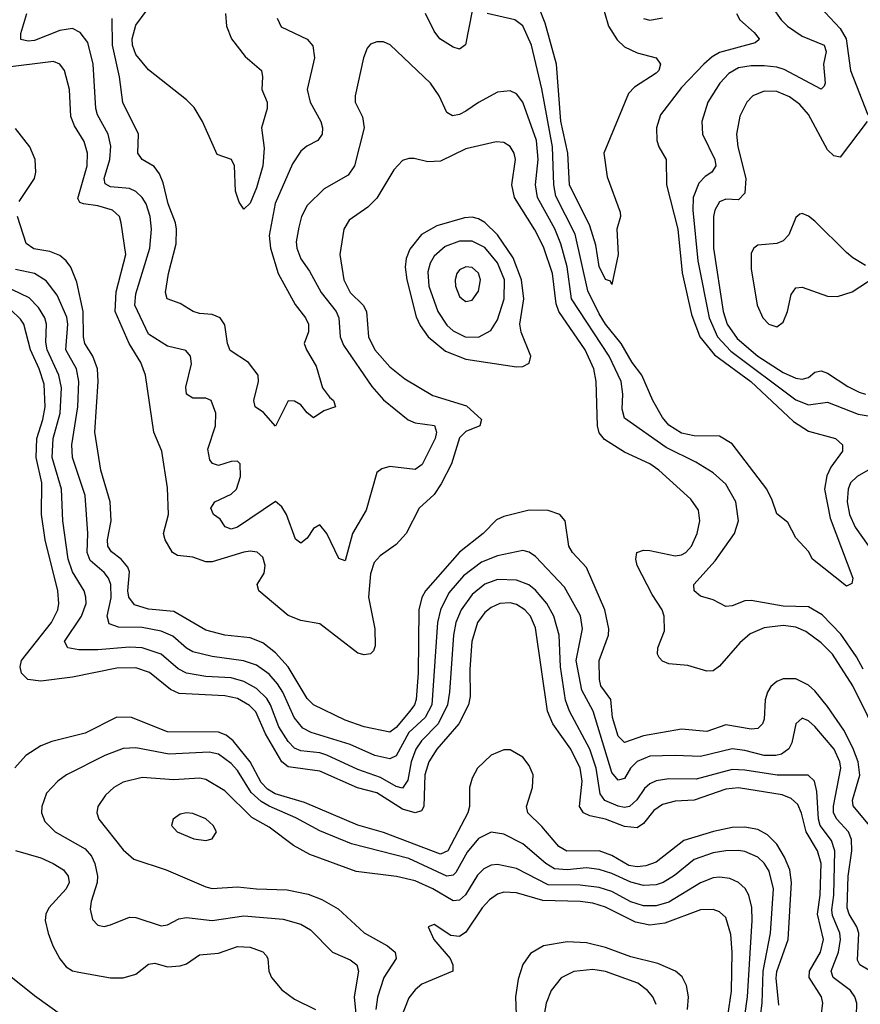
# Model space of a CAD drawing. Header units: inches. Extents: x 1649636 to 1815363, y 506543 to 641975.
# Tile 128 of 256: x 1691184 to 1693834, y 581626 to 584730. Entities that reach past the tile are written whole.
import ezdxf

# ---------------------------------------------------------------- set-up
doc = ezdxf.new("R2010")
doc.units = ezdxf.units.IN
doc.header["$MEASUREMENT"] = 0
doc.layers.add('B6598', color=7, linetype='Continuous')

msp = doc.modelspace()

# ---------------------------------------------------------------- linework, layer by layer
at = {"layer": 'B6598', "color": 5}
for points, elevation in [([(1693016.5, 584790), (1693039.9, 584710), (1693067, 584667), (1693090, 584644.6), (1693130, 584626.1), (1693190.2, 584610.2), (1693204.2, 584590), (1693198.5, 584570), (1693190, 584561.5), (1693122, 584518), (1693102.5, 584497.5), (1693025, 584310), (1693035.5, 584235.5), (1693076.4, 584123.6), (1693077.1, 584110), (1693066.4, 584070), (1693070.6, 583990), (1693050, 583895.3), (1693045.6, 583905.6), (1693030, 583911.6), (1693010, 583952), (1692999.4, 584019.4), (1692980.5, 584080.5), (1692916.4, 584210), (1692911.9, 584310), (1692889, 584411), (1692876.2, 584590), (1692840, 584720), (1692819.9, 584770)], 420), ([(1693842.3, 582682.3), (1693822, 582722), (1693772.5, 582792.5), (1693713.7, 582853.7), (1693670, 582878.9), (1693590, 582881.3), (1693490, 582899.5), (1693470, 582898.5), (1693430, 582882.8), (1693410, 582879.8), (1693370, 582901), (1693330, 582912.4), (1693309.8, 582930), (1693308.9, 582950), (1693375.5, 583024.5), (1693436.9, 583110), (1693449.5, 583150), (1693441.5, 583210), (1693410, 583265.6), (1693370, 583301.3), (1693315.1, 583335.1), (1693221.4, 583381.4), (1693090, 583474.5), (1693082.4, 583502.4), (1693085, 583550), (1693079.3, 583590), (1693041.8, 583670), (1692923, 583850), (1692910, 583951.1), (1692890, 584023.7), (1692871, 584071), (1692816, 584170), (1692809.6, 584210), (1692818.1, 584290), (1692812.3, 584350), (1692770.2, 584470.2), (1692750, 584496.5), (1692730, 584506.6), (1692690, 584502.3), (1692630, 584469.9), (1692590, 584441.9), (1692570, 584432), (1692547.8, 584427.8), (1692530, 584437.4), (1692505.8, 584490), (1692478.2, 584530), (1692351.5, 584651.5), (1692330, 584661), (1692310, 584661), (1692290, 584653.5), (1692279.5, 584640.5), (1692267.1, 584610), (1692241.6, 584490), (1692241.6, 584470), (1692264.7, 584424.7), (1692269.4, 584390), (1692239.5, 584270), (1692219.4, 584240.6), (1692143.3, 584196.7), (1692090, 584144.2), (1692072.2, 584110), (1692063.2, 584076.8), (1692055.4, 584030), (1692057.1, 584010), (1692070, 583976.5), (1692097.5, 583937.5), (1692133.7, 583870), (1692181.6, 583810), (1692190.1, 583790), (1692194.4, 583730), (1692204.6, 583704.6), (1692294, 583574), (1692330, 583531.4), (1692408.8, 583468.8), (1692430, 583459.8), (1692490.9, 583450.9), (1692497.1, 583430), (1692492.9, 583410), (1692452, 583328), (1692430, 583311.8), (1692350, 583321.2), (1692325.3, 583314.7), (1692310, 583302.6), (1692275.9, 583184.1), (1692232.7, 583110), (1692210, 583024.5), (1692190, 583031.5), (1692152.2, 583110), (1692130, 583138), (1692110, 583126.3), (1692090, 583095.4), (1692070, 583079.7), (1692052.7, 583092.7), (1692024.6, 583170), (1692010, 583194.8), (1691990, 583211.6), (1691870, 583129.9), (1691850, 583124), (1691831.7, 583131.7), (1691815.4, 583155.4), (1691795.1, 583170), (1691786, 583190), (1691799.3, 583210), (1691850, 583234.8), (1691866.9, 583250), (1691879.7, 583290), (1691878.4, 583330), (1691870, 583338.8), (1691850, 583337.8), (1691810, 583325), (1691791.5, 583331.5), (1691782.8, 583342.8), (1691776.6, 583376.6), (1691801.4, 583450), (1691802, 583490), (1691787.8, 583530), (1691770, 583537.5), (1691730, 583537), (1691709.4, 583549.4), (1691707.9, 583572.1), (1691725.3, 583645.3), (1691722.6, 583670), (1691707.4, 583687.4), (1691650, 583701), (1691590, 583739.1), (1691546.4, 583830), (1691550, 583866.3), (1691593.7, 584010), (1691599.3, 584070), (1691595.2, 584110), (1691582.6, 584150), (1691570.2, 584170.2), (1691550, 584188.4), (1691530, 584197.8), (1691470, 584203.3), (1691452.8, 584212.8), (1691449.6, 584230), (1691467.4, 584290), (1691471.3, 584331.3), (1691463, 584370), (1691429, 584430), (1691423.5, 584450), (1691415.6, 584590), (1691398.2, 584658.2), (1691374.4, 584690), (1691350, 584702.4), (1691310, 584696.4), (1691230, 584665.1), (1691210, 584662.4), (1691187.8, 584667.8), (1691187.2, 584687.2), (1691206, 584750)], 460), ([(1691832.7, 584750), (1691836, 584710), (1691851.5, 584670), (1691894.3, 584614.3), (1691945.9, 584570), (1691949.5, 584550), (1691947.1, 584510), (1691963.5, 584470), (1691964.1, 584450), (1691946.4, 584390), (1691954.4, 584325.6), (1691950, 584269.5), (1691930, 584200.5), (1691910, 584152), (1691890, 584132.7), (1691875.6, 584155.6), (1691863.5, 584190), (1691860.4, 584270), (1691851.5, 584290), (1691805.8, 584305.8), (1691760.4, 584410), (1691733.9, 584453.9), (1691710, 584478.3), (1691590, 584572.4), (1691550, 584621.1), (1691539.7, 584650), (1691537.8, 584670), (1691550, 584712.8), (1691582.5, 584757.5)], 420), ([(1692610, 584758), (1692589.3, 584650.7), (1692570, 584637.6), (1692550, 584644.2), (1692508.2, 584670), (1692490, 584694.2), (1692462.5, 584750)], 440), ([(1693443.5, 584750), (1693454.2, 584730), (1693498.8, 584690), (1693514.9, 584670), (1693513.4, 584666.6), (1693502.2, 584657.8), (1693390, 584627.2), (1693366.2, 584613.8), (1693339.9, 584590), (1693270, 584516.6), (1693203.5, 584430), (1693190.9, 584390), (1693191.7, 584350), (1693198, 584330), (1693221.6, 584290), (1693222.9, 584210), (1693258.5, 584070), (1693271.8, 583931.8), (1693301.4, 583801.4), (1693327.3, 583730), (1693374.2, 583674.2), (1693488.9, 583590), (1693623.2, 583463.2), (1693670, 583433.6), (1693754.9, 583410), (1693777.1, 583390), (1693777.1, 583370), (1693740.5, 583319.5), (1693727.7, 583292.3), (1693720.5, 583250), (1693738.3, 583158.3), (1693810.4, 582970), (1693807.3, 582952.7), (1693790, 582944.5), (1693682.7, 583030), (1693670, 583053.2), (1693630, 583097.2), (1693605.6, 583145.6), (1693570, 583172.7), (1693555.9, 583215.9), (1693538.5, 583250), (1693430, 583392.9), (1693390, 583417.3), (1693310, 583417.9), (1693270, 583426.8), (1693230, 583451.7), (1693210, 583476.5), (1693179.3, 583530), (1693144.5, 583610), (1693114.1, 583650), (1693079.6, 583710), (1693030.3, 583770), (1693010, 583802.7), (1692975.1, 583875.1), (1692934.2, 584054.2), (1692874, 584174), (1692867.2, 584210), (1692863.7, 584330), (1692830, 584512.6), (1692797.4, 584650), (1692770, 584710.6), (1692744.7, 584730), (1692657.6, 584750)], 440), ([(1693555.3, 584770), (1693583.8, 584730), (1693604.4, 584710), (1693650, 584678.2), (1693720.1, 584650), (1693726.2, 584630), (1693717, 584590), (1693722.3, 584530), (1693719.6, 584520.4), (1693710, 584511.1), (1693593.6, 584573.6), (1693570, 584581.1), (1693530, 584584.9), (1693490, 584585.1), (1693450, 584578.5), (1693419.5, 584560.5), (1693390.7, 584530), (1693352.5, 584470), (1693334, 584410), (1693335.6, 584370), (1693374.5, 584290), (1693377.8, 584270), (1693365.6, 584250), (1693344.3, 584235.7), (1693324.9, 584215.1), (1693307.1, 584170), (1693306, 584130), (1693321.7, 583970), (1693356.6, 583790), (1693383.2, 583730), (1693425.6, 583685.6), (1693630, 583531.4), (1693670, 583516.6), (1693730, 583524.3), (1693826.3, 583486.3), (1693890, 583476)], 460), ([(1693707.2, 584770), (1693770, 584702.2), (1693789.1, 584670), (1693802.8, 584570), (1693857.7, 584430)], 480), ([(1691995.8, 584735.8), (1692007.5, 584707.5), (1692089.5, 584669.5), (1692108.1, 584648.1), (1692113.1, 584610), (1692090.2, 584510), (1692099.4, 584470), (1692133.4, 584410), (1692138.6, 584390), (1692136.8, 584370), (1692124, 584350), (1692088.5, 584331.5), (1692070, 584316.1), (1692043.6, 584276.4), (1691989.5, 584150.5), (1691969.7, 584049.7), (1691974.5, 584010), (1691998.6, 583930), (1692052.1, 583832.1), (1692084.4, 583790), (1692093.6, 583770), (1692094.1, 583745.9), (1692080.8, 583710), (1692087.7, 583690), (1692118.2, 583638.2), (1692138, 583570), (1692160.1, 583540.1), (1692172.9, 583530), (1692178.8, 583510), (1692142.5, 583497.5), (1692110, 583475.1), (1692090, 583491.3), (1692070, 583516.4), (1692050, 583527.9), (1692030, 583528.6), (1691990, 583449.2), (1691952, 583492), (1691926.2, 583510), (1691921.7, 583530), (1691937, 583590), (1691935.6, 583610), (1691904.7, 583650), (1691847.2, 583687.2), (1691839, 583710), (1691830, 583768), (1691815.2, 583790), (1691790, 583800.7), (1691750, 583803.9), (1691730.9, 583810), (1691690, 583835.9), (1691648.6, 583850), (1691643.7, 583870), (1691652.6, 583930), (1691676.6, 584023.4), (1691678.4, 584070), (1691674.5, 584090), (1691651.8, 584150), (1691636.2, 584216.2), (1691624.5, 584244.5), (1691607.7, 584267.7), (1691569.7, 584290), (1691556.2, 584310), (1691557.9, 584370), (1691509.2, 584469.2), (1691498.5, 584550), (1691476.2, 584650), (1691474.7, 584734.7)], 440), ([(1693150, 584733.9), (1693170, 584729.1), (1693210, 584736.8)], 440), ([(1693948.2, 582350), (1693810, 582630.4), (1693745.6, 582730), (1693710, 582765.3), (1693661.7, 582801.7), (1693630, 582815.2), (1693590, 582820.1), (1693530, 582812.9), (1693486.3, 582793.7), (1693454.1, 582765.9), (1693390, 582692.1), (1693370, 582677.4), (1693350, 582676.5), (1693290, 582693.8), (1693230, 582699.8), (1693210, 582707.7), (1693199.9, 582719.9), (1693193.8, 582730), (1693195.8, 582750), (1693216.5, 582803.5), (1693215.5, 582850), (1693208.8, 582870), (1693177.7, 582917.7), (1693130.5, 583010), (1693126.1, 583030), (1693129.1, 583050), (1693150, 583057.4), (1693170, 583056.4), (1693250, 583039.8), (1693270, 583042.7), (1693283.5, 583050), (1693301.7, 583070), (1693319.3, 583110), (1693327.8, 583150), (1693323.8, 583183.8), (1693299.2, 583219.2), (1693198.4, 583310), (1693169.8, 583330), (1693090, 583366.7), (1693026.8, 583406.8), (1693010, 583427.9), (1693004.6, 583450), (1693000.9, 583590), (1692993.4, 583630), (1692966.1, 583690), (1692883, 583810), (1692874.5, 583834.5), (1692863, 583930), (1692834.4, 584014.4), (1692807.9, 584067.9), (1692743.9, 584170), (1692735.3, 584210), (1692746.1, 584290), (1692742.1, 584310), (1692730, 584330.8), (1692710, 584343.2), (1692685.5, 584345.5), (1692590, 584323.2), (1692510, 584283.9), (1692470, 584281.8), (1692426.9, 584293.1), (1692410, 584293.3), (1692390, 584286.2), (1692362.6, 584257.4), (1692310, 584168.2), (1692280.7, 584139.3), (1692221.8, 584098.2), (1692205.7, 584070), (1692193.2, 583990), (1692206, 583910), (1692225.9, 583870), (1692266.3, 583830), (1692276.7, 583810), (1692283.4, 583730), (1692303.6, 583690), (1692350, 583636), (1692398.2, 583598.2), (1692485.8, 583545.8), (1692592.5, 583512.5), (1692639, 583470), (1692634, 583450), (1692590, 583432.2), (1692570, 583412.4), (1692544.6, 583330), (1692512.5, 583267.5), (1692490, 583233.6), (1692443.2, 583190), (1692401.6, 583110), (1692370, 583075.9), (1692319.9, 583040.1), (1692301.1, 583018.9), (1692290, 582983.7), (1692283.5, 582910), (1692303.5, 582810), (1692304.1, 582755.9), (1692299.1, 582740.9), (1692289.4, 582730.6), (1692270, 582727.7), (1692250, 582732.8), (1692130, 582825.3), (1692070, 582835.6), (1692030, 582852.3), (1691937.7, 582930), (1691932.8, 582950), (1691954.3, 582985.7), (1691957.4, 583010), (1691950, 583035.6), (1691931.8, 583051.8), (1691910, 583055.2), (1691890, 583051.9), (1691790, 583020.7), (1691770, 583021.4), (1691730, 583035.4), (1691681.2, 583041.2), (1691665.6, 583050), (1691642.2, 583090), (1691636.9, 583110), (1691653.2, 583170), (1691650, 583254), (1691631.4, 583370), (1691607, 583430), (1691580.8, 583610), (1691565.7, 583650), (1691529.2, 583710), (1691484.9, 583810), (1691488, 583872), (1691518.8, 583990), (1691504, 584090), (1691497.9, 584110), (1691476.1, 584130), (1691430, 584143.9), (1691384.5, 584150), (1691373.7, 584153.7), (1691366.9, 584166.9), (1691395.9, 584270), (1691397.4, 584310), (1691386.6, 584346.6), (1691356, 584396), (1691344.8, 584424.8), (1691340.6, 584510), (1691325.2, 584570), (1691310.7, 584590.7), (1691290, 584598.2), (1691130, 584578.4)], 480), ([(1693854.7, 584410), (1693770, 584297.3), (1693750, 584301.4), (1693730, 584319.9), (1693670, 584431.7), (1693643.2, 584463.2), (1693610, 584487), (1693570, 584504), (1693530, 584505.6), (1693494.7, 584490), (1693476.3, 584470), (1693453.8, 584426.2), (1693443.6, 584370), (1693447.4, 584330), (1693472.3, 584230), (1693470, 584183.1), (1693450, 584162.5), (1693410, 584164.3), (1693390, 584156.1), (1693375.1, 584130), (1693370.4, 584109.6), (1693370.6, 584010), (1693401.2, 583810), (1693413.7, 583770), (1693444.9, 583724.9), (1693510, 583670), (1693590, 583618), (1693630, 583600.4), (1693650, 583596.7), (1693670, 583602.5), (1693690, 583619.2), (1693710, 583623.3), (1693730, 583615.7), (1693793.8, 583573.8), (1693830, 583555.9), (1693850.3, 583549.7)], 480), ([(1691182.3, 584157.7), (1691229.9, 584230), (1691235.1, 584250), (1691232.9, 584290), (1691215.6, 584330), (1691170, 584387.9)], 520), ([(1693850, 583955.6), (1693810, 583979.1), (1693790, 583996.4), (1693690, 584095.5), (1693670, 584110.9), (1693650, 584119.7), (1693643.2, 584116.8), (1693630, 584106.6), (1693607.8, 584052.2), (1693590, 584033.6), (1693570, 584024.9), (1693510, 584019.6), (1693497.5, 584010), (1693490, 583994), (1693490, 583944.9), (1693508.5, 583830), (1693526.2, 583790), (1693545.5, 583770), (1693570, 583761.7), (1693590, 583776.6), (1693603.6, 583810), (1693615.8, 583864.2), (1693630, 583885.4), (1693650, 583886.6), (1693730, 583858.4), (1693762, 583858), (1693807.8, 583872.2), (1693880.1, 583919.9)], 520), ([(1693862.7, 582190), (1693811.3, 582251.3), (1693809, 582270), (1693832, 582348), (1693826.4, 582390), (1693810, 582434.9), (1693781.4, 582490), (1693730, 582565), (1693690, 582613.9), (1693670, 582632.1), (1693630, 582652.1), (1693590, 582652.5), (1693570, 582643.8), (1693551.9, 582628.1), (1693540.6, 582610), (1693533.6, 582586.4), (1693530, 582525.1), (1693525.1, 582510), (1693510, 582495.9), (1693490, 582493.3), (1693410, 582506.7), (1693350, 582486.2), (1693270, 582493.1), (1693150, 582472.3), (1693090, 582451.1), (1693070, 582471.7), (1693052.2, 582530), (1693047, 582587), (1693015.4, 582630), (1693011.6, 582650), (1693010.8, 582710), (1693039.3, 582790), (1693041.3, 582810), (1693028.4, 582870), (1692970, 583003.4), (1692926.2, 583050), (1692914.6, 583070), (1692902.9, 583150), (1692886.6, 583170), (1692850, 583183.4), (1692790, 583184.1), (1692710, 583163.7), (1692686.4, 583153.6), (1692645.1, 583110), (1692570, 583051.3), (1692463, 582930), (1692451.6, 582908.4), (1692442.2, 582870), (1692440.3, 582670), (1692433.5, 582586.5), (1692428.2, 582570), (1692413.8, 582550), (1692370, 582498.8), (1692350, 582484.3), (1692270, 582500.9), (1692210, 582521.8), (1692110, 582570.4), (1692090, 582590), (1692029.5, 582690), (1691990, 582733.7), (1691950, 582765.5), (1691910, 582781.3), (1691830, 582789.5), (1691770, 582806.1), (1691670, 582864.2), (1691590, 582871.7), (1691545.3, 582885.3), (1691527.7, 582910), (1691525, 582930), (1691529.9, 582989.9), (1691524.4, 583004.4), (1691503.7, 583030), (1691472.9, 583052.9), (1691461.4, 583070), (1691461, 583090), (1691472.4, 583150), (1691469.1, 583210), (1691439.9, 583310), (1691420.8, 583430), (1691430.9, 583590), (1691429, 583630), (1691413.8, 583670), (1691389.3, 583710), (1691385.1, 583730), (1691384.1, 583810), (1691363.4, 583903.4), (1691344.5, 583950), (1691330.3, 583970.3), (1691310, 583987), (1691279.2, 583999.2), (1691228.4, 584008.4), (1691204.4, 584024.4), (1691176.6, 584110)], 520), ([(1693899, 581710), (1693832, 581750), (1693825.2, 581765.2), (1693828.7, 581850), (1693822.8, 581870), (1693797.9, 581910), (1693791.9, 581930), (1693795.3, 582030), (1693807.2, 582110), (1693805.9, 582145.9), (1693796.8, 582170), (1693759.3, 582210), (1693749.4, 582230), (1693749.1, 582250.9), (1693771.9, 582370), (1693769.1, 582390), (1693750.7, 582430), (1693690, 582502), (1693670, 582519.4), (1693650, 582528.5), (1693630.2, 582509.8), (1693617.5, 582450), (1693608.1, 582431.9), (1693584.9, 582415.1), (1693566.8, 582410), (1693530, 582410.3), (1693470, 582426.4), (1693430, 582431.4), (1693330, 582407), (1693250, 582410.7), (1693170, 582408.1), (1693130, 582391.6), (1693108.6, 582370), (1693090, 582338.3), (1693070, 582333), (1693050, 582357), (1692991.3, 582550), (1692956.2, 582616.2), (1692937.9, 582710), (1692958, 582810), (1692951.3, 582851.3), (1692900.8, 582940.8), (1692810, 583037.4), (1692790, 583051.2), (1692770, 583056.5), (1692690, 583040.3), (1692639.8, 583020.2), (1692582.6, 582977.4), (1692536.6, 582923.4), (1692510.1, 582870), (1692500.9, 582830), (1692483.1, 582570), (1692461.8, 582530), (1692410, 582482.9), (1692370, 582409.4), (1692350, 582399.7), (1692303.5, 582410), (1692225.6, 582445.6), (1692102.8, 582482.8), (1692076.3, 582496.3), (1692048.5, 582530), (1692012.9, 582610), (1691996.5, 582636.5), (1691970, 582666.6), (1691930, 582695.7), (1691889.4, 582709.4), (1691790, 582722.8), (1691730, 582737.7), (1691710, 582749), (1691666.2, 582786.2), (1691630, 582802.3), (1691570, 582813.6), (1691495.5, 582815.5), (1691465.8, 582825.8), (1691459.4, 582850), (1691472.1, 582907.9), (1691471.3, 582950), (1691463.7, 582970), (1691450, 582987.5), (1691405.7, 583025.7), (1691395.9, 583050), (1691398.3, 583110), (1691390.3, 583230), (1691349.9, 583350), (1691348.5, 583390), (1691366.6, 583510), (1691370.2, 583590), (1691363.3, 583630), (1691328.7, 583690), (1691335.4, 583770), (1691332.7, 583792.7), (1691301.9, 583861.9), (1691267, 583907), (1691230, 583929.9), (1691170, 583942.6)], 540), ([(1693821.9, 581590), (1693822.1, 581630), (1693816.2, 581650), (1693802.1, 581670), (1693748, 581710), (1693741.8, 581730), (1693765.1, 581790), (1693771.4, 581830), (1693769.4, 581850), (1693746.2, 581906.2), (1693743.8, 581923.8), (1693750.2, 581970), (1693753.1, 582110), (1693742.7, 582142.7), (1693706.9, 582190), (1693701.6, 582210), (1693696.9, 582296.9), (1693689.5, 582329.5), (1693668.9, 582348.9), (1693571.3, 582348.7), (1693470, 582364.6), (1693430, 582366.7), (1693316, 582336), (1693230, 582336.7), (1693190, 582330.3), (1693170, 582321.3), (1693153.1, 582306.9), (1693129.3, 582270.7), (1693105.7, 582250), (1693090, 582246.7), (1693070, 582251.2), (1693028.6, 582268.6), (1693013.9, 582290), (1693000.4, 582370), (1692980.6, 582430), (1692917, 582550), (1692904.5, 582584.5), (1692888.9, 582690), (1692884.2, 582790), (1692867.1, 582850), (1692845.8, 582890), (1692810, 582932.2), (1692788.6, 582948.6), (1692750, 582963), (1692690, 582965.3), (1692650, 582950.7), (1692610, 582918.5), (1692574.9, 582870), (1692559, 582830), (1692550.9, 582790), (1692538.8, 582610), (1692531.9, 582570), (1692502.4, 582510), (1692450, 582456.2), (1692432.4, 582430), (1692418.2, 582390), (1692407.2, 582332.8), (1692390, 582307.7), (1692370, 582313.1), (1692320.9, 582340.9), (1692250, 582366.6), (1692151.8, 582411.8), (1692130, 582418.4), (1692070, 582424.8), (1692050, 582433.2), (1692030, 582454.9), (1692000.7, 582500.7), (1691974.4, 582570), (1691962.5, 582590), (1691930, 582621.9), (1691890, 582644.1), (1691850, 582655), (1691770, 582659.9), (1691710, 582669.6), (1691683.5, 582683.5), (1691630, 582729.9), (1691570, 582750.3), (1691530, 582752.4), (1691430, 582743.5), (1691370, 582744.1), (1691335.1, 582750), (1691324.5, 582770), (1691379, 582850), (1691392.8, 582890), (1691392.6, 582910), (1691386.7, 582930), (1691349.7, 582989.7), (1691336.5, 583030), (1691319.6, 583150), (1691315.9, 583250), (1691286.2, 583350), (1691289.4, 583410), (1691311, 583490), (1691315.3, 583570), (1691307.1, 583610), (1691270.2, 583690), (1691266.3, 583713.7), (1691267.9, 583770), (1691262.6, 583790), (1691243.2, 583823.2), (1691213.8, 583853.8), (1691132.7, 583892.7)], 560), ([(1693709.9, 581590), (1693715.4, 581630), (1693711.2, 581650), (1693672.2, 581710), (1693673.4, 581730), (1693708.2, 581790), (1693717, 581830), (1693699.1, 581910), (1693706.6, 581970), (1693710.6, 582070), (1693698.4, 582110), (1693662.8, 582170), (1693648.4, 582228.4), (1693636.3, 582256.3), (1693615.3, 582275.3), (1693586.7, 582286.7), (1693450, 582308.8), (1693410, 582303.8), (1693310.3, 582269.7), (1693250, 582266.3), (1693210, 582256.1), (1693182.5, 582237.5), (1693150, 582196), (1693130, 582182.8), (1693090, 582186.2), (1693030, 582209.7), (1692980.7, 582220.7), (1692960.5, 582230), (1692948.3, 582250), (1692956.4, 582330), (1692950, 582370.6), (1692921.5, 582430), (1692863.9, 582510), (1692847.3, 582550), (1692810, 582812.9), (1692793.6, 582850), (1692776.4, 582870), (1692750, 582886.8), (1692730, 582892.3), (1692697.6, 582890), (1692670, 582877.2), (1692650, 582861.2), (1692626.7, 582830), (1692609.1, 582770), (1692602.9, 582682.9), (1692603.8, 582596.2), (1692598.9, 582570), (1692567.6, 582510), (1692498.6, 582430), (1692473.3, 582390), (1692461.3, 582350), (1692457.3, 582250), (1692450, 582236.5), (1692430.4, 582229.6), (1692390, 582241.3), (1692310, 582293.1), (1692248.8, 582308.8), (1692130, 582360.9), (1692030, 582374.8), (1692009.9, 582390), (1691959, 582479), (1691928.2, 582548.2), (1691908.2, 582568.2), (1691870, 582590.2), (1691830, 582598.3), (1691686.3, 582606.3), (1691658.9, 582618.9), (1691592.6, 582672.6), (1691550, 582686.8), (1691490, 582685.3), (1691350, 582657.9), (1691250, 582644.6), (1691209.9, 582649.9), (1691189.3, 582670), (1691184.7, 582690), (1691189, 582710), (1691283.7, 582830), (1691303.7, 582870), (1691306.8, 582890), (1691303.9, 582930), (1691264.1, 583090), (1691252.7, 583170), (1691253.2, 583270), (1691235.5, 583350), (1691237.3, 583410), (1691257, 583470), (1691264, 583510), (1691260.8, 583580.8), (1691245.3, 583630), (1691217.7, 583690), (1691196.6, 583770), (1691186.7, 583786.7), (1691155.6, 583815.6)], 580), ([(1693857.8, 583310), (1693823.8, 583290), (1693803, 583270), (1693794.8, 583250), (1693792.4, 583210), (1693799.4, 583170), (1693817, 583130), (1693922.6, 582982.6)], 460), ([(1693576.7, 581623.3), (1693568.7, 581708.7), (1693570.8, 581729.2), (1693605.7, 581830), (1693617, 582010), (1693611, 582050), (1693594.6, 582090), (1693570, 582130.9), (1693540.5, 582160.5), (1693510, 582176.7), (1693470, 582185), (1693430, 582183.3), (1693370.3, 582170.3), (1693277.3, 582142.7), (1693190, 582074.2), (1693157.5, 582062.5), (1693130, 582059.1), (1693104, 582064), (1693050, 582095.2), (1693010, 582109.4), (1692908.5, 582108.5), (1692883.7, 582123.7), (1692830, 582187), (1692786, 582230), (1692781.1, 582250), (1692799.7, 582310), (1692801.9, 582350), (1692790, 582379.3), (1692770, 582405.2), (1692730, 582427.9), (1692710, 582427.9), (1692670, 582411.6), (1692626.7, 582370), (1692610, 582339.1), (1692601.7, 582310), (1692601.2, 582250), (1692596.3, 582230), (1692533.6, 582110), (1692510, 582099.6), (1692330, 582167.6), (1692250, 582190.9), (1692082, 582262), (1691989.2, 582289.2), (1691964.8, 582304.8), (1691944.8, 582324.8), (1691910.6, 582390.6), (1691856.8, 582456.8), (1691834.8, 582474.8), (1691810, 582483.8), (1691650, 582484.6), (1691535.8, 582530), (1691490, 582531.3), (1691390, 582480.4), (1691285.5, 582454.5), (1691250, 582441.1), (1691202.9, 582410), (1691168.7, 582371.3)], 620), ([(1693519.1, 581590), (1693524.6, 581630), (1693527.1, 581730), (1693550.2, 581850), (1693560.4, 581990), (1693546.2, 582046.2), (1693530.7, 582070.7), (1693510, 582089.9), (1693470, 582107.5), (1693450, 582110.8), (1693410, 582110.3), (1693370, 582103.4), (1693310, 582082.7), (1693248.3, 582031.7), (1693212.6, 582010), (1693190, 582002.9), (1693150, 582000.1), (1693110, 582011.1), (1693050, 582038.5), (1693010, 582051.2), (1692970, 582056), (1692909.9, 582049.9), (1692870, 582053.2), (1692841.9, 582070), (1692770, 582131.9), (1692710, 582162.5), (1692670, 582168.4), (1692630, 582148.3), (1692594.5, 582105.5), (1692558.7, 582041.3), (1692550, 582033), (1692530, 582030.3), (1692410, 582086.2), (1692230, 582132), (1692130, 582172.9), (1692053.9, 582213.9), (1691970, 582250.5), (1691945.1, 582265.1), (1691913.8, 582293.8), (1691870, 582363.6), (1691850, 582384.7), (1691810, 582414.2), (1691781.1, 582421.1), (1691654.9, 582414.9), (1691550, 582434.1), (1691510, 582432.4), (1691452.4, 582410), (1691331, 582349), (1691303.9, 582330), (1691268.2, 582291.8), (1691253.1, 582250), (1691252.5, 582230), (1691262.6, 582202.6), (1691295.9, 582170), (1691390, 582116.2), (1691410, 582093.2), (1691421, 582070), (1691428.8, 582030), (1691428, 582010), (1691409.1, 581950), (1691406.3, 581926.3), (1691413.7, 581893.7), (1691430, 581875.3), (1691450, 581871.6), (1691470, 581876.5), (1691530, 581900.7), (1691550, 581899.2), (1691630, 581873.8), (1691650, 581876.9), (1691684.9, 581895.1), (1691710, 581900.1), (1691790, 581890.5), (1691890, 581905), (1692014.5, 581894.5), (1692070, 581878.5), (1692100.8, 581860.8), (1692170.1, 581790.1), (1692225.8, 581765.8), (1692246.8, 581750), (1692251.8, 581730), (1692237.8, 581650), (1692252.1, 581510)], 640), ([(1693469.4, 581590), (1693477.7, 581650), (1693492.2, 581890), (1693491.5, 581931.5), (1693481.8, 581970), (1693470.6, 581990.6), (1693450, 582010.5), (1693422.6, 582022.6), (1693390, 582027), (1693370, 582024.3), (1693330, 582008.6), (1693230, 581948.1), (1693190, 581936.6), (1693150, 581936), (1693110, 581949.4), (1693050, 581981.5), (1693010, 581994.2), (1692950, 582001.8), (1692850, 582002.7), (1692750, 582053.8), (1692690, 582067.2), (1692670, 582064.5), (1692646.5, 582053.5), (1692626.8, 582033.2), (1692588.5, 581971.5), (1692570, 581954.2), (1692550, 581952.5), (1692486, 581990), (1692430, 582014.8), (1692371.1, 582028.9), (1692244.2, 582044.2), (1692098.3, 582098.3), (1692046.8, 582126.8), (1691970, 582184.2), (1691915.1, 582215.1), (1691830, 582299.3), (1691770, 582334.6), (1691750, 582338.7), (1691670, 582333.7), (1691570, 582340.9), (1691510, 582326.5), (1691480.7, 582310), (1691454.4, 582285.6), (1691430.2, 582250), (1691426.8, 582230), (1691433.7, 582210), (1691510, 582112.9), (1691543.7, 582083.7), (1691645.7, 582050), (1691770, 581996.3), (1691790, 581991.6), (1691870, 581996.4), (1691930, 581989.6), (1692026.9, 581986.9), (1692093.1, 581973.1), (1692135.9, 581955.9), (1692187.4, 581927.4), (1692270, 581850.8), (1692343.5, 581810), (1692367.4, 581790), (1692370.8, 581770), (1692331.9, 581710), (1692311.8, 581648.2), (1692306.5, 581610)], 660), ([(1691170, 582111), (1691250, 582087.3), (1691289.7, 582069.7), (1691321.7, 582050), (1691337, 582030), (1691339.2, 582010), (1691330.1, 581990), (1691275.3, 581930), (1691266.4, 581910), (1691264.1, 581890), (1691273.1, 581850), (1691288.5, 581810), (1691310, 581769.3), (1691330, 581743.6), (1691350, 581731.7), (1691370, 581727.2), (1691470, 581709.7), (1691510, 581709.6), (1691550, 581721), (1691590, 581752.4), (1691610, 581755.3), (1691650, 581744.1), (1691690, 581746.9), (1691710, 581753.9), (1691750, 581781.8), (1691810, 581787.3), (1691870, 581807.7), (1691910, 581805.6), (1691950, 581791.8), (1691960.3, 581780.3), (1691966.2, 581770), (1691969.4, 581730), (1691977.7, 581710), (1692010, 581671.6), (1692050, 581641.9), (1692115.8, 581610)], 620), ([(1693415.9, 581590), (1693427, 581667), (1693429.9, 581789.9), (1693425.7, 581845.7), (1693410, 581899.3), (1693390, 581918), (1693370, 581925.4), (1693330, 581923.8), (1693217.7, 581882.3), (1693170, 581875.7), (1693125.3, 581885.3), (1693030, 581932), (1692990, 581945.1), (1692950, 581950.5), (1692832.9, 581952.9), (1692750, 581977.8), (1692710, 581979.5), (1692690, 581973.5), (1692664.3, 581955.7), (1692641.9, 581930), (1692590, 581853.4), (1692570, 581840.2), (1692543.2, 581843.2), (1692490, 581877.4), (1692470.8, 581870), (1692489.2, 581830), (1692540.2, 581770), (1692549.3, 581750), (1692548.9, 581730), (1692451, 581689), (1692430, 581671.6), (1692410, 581646.2), (1692382.9, 581577.1)], 680), ([(1693288.6, 581610), (1693292, 581650), (1693285.7, 581685.7), (1693272.1, 581712.1), (1693250.7, 581730.7), (1693194.9, 581754.9), (1693110, 581776), (1693030, 581805.4), (1692970, 581819.9), (1692910, 581823), (1692835.3, 581810), (1692794.1, 581785.9), (1692770, 581751.1), (1692754.9, 581705.1), (1692746.7, 581650), (1692755.5, 581424.5)], 720), ([(1691130, 581735), (1691230, 581653.5), (1691319.7, 581590)], 580), ([(1693190, 581625.1), (1693179.2, 581650), (1693163.2, 581670), (1693132.5, 581692.5), (1693030, 581729.4), (1692990, 581736), (1692930, 581729.9), (1692890.1, 581709.9), (1692858.8, 581670), (1692842.9, 581630), (1692832.6, 581570)], 740)]:
    msp.add_lwpolyline(points, dxfattribs=dict(at, elevation=elevation))
for points, elevation in [([(1692610, 584107.9), (1692585.8, 584105.8), (1692499, 584081), (1692450, 584053.6), (1692413.2, 584006.8), (1692402.1, 583977.9), (1692398.7, 583950), (1692403.7, 583910), (1692433.2, 583793.2), (1692445.8, 583765.8), (1692470.8, 583730.8), (1692525.7, 583685.7), (1692590, 583659.7), (1692750, 583635.5), (1692770, 583636.5), (1692790, 583648), (1692795.2, 583670), (1692765, 583745), (1692760.6, 583770), (1692772.7, 583850), (1692765.5, 583910), (1692739.1, 583979.1), (1692690, 584052.2), (1692650, 584091.2), (1692630, 584102.8)], 520), ([(1692610, 584032.5), (1692570, 584032.3), (1692524.7, 584015.3), (1692490, 583984.5), (1692477.7, 583962.3), (1692470, 583935.6), (1692473.2, 583890), (1692502, 583810), (1692530, 583767.1), (1692550, 583749.2), (1692588, 583730), (1692630, 583729.7), (1692669.2, 583750.8), (1692690, 583784.2), (1692710.6, 583850), (1692711.6, 583910), (1692690, 583963.9), (1692650, 584011.8)], 540), ([(1692590, 583951.6), (1692570, 583941.8), (1692561.3, 583930), (1692556.3, 583910), (1692557.9, 583890), (1692570, 583857.7), (1692578.3, 583850), (1692590, 583841.6), (1692610, 583846.4), (1692630, 583874), (1692636, 583910), (1692630, 583931.5), (1692610, 583949)], 560), ([(1691710, 582229.8), (1691690, 582225.1), (1691668, 582210), (1691662.4, 582190), (1691680.5, 582170), (1691732.2, 582147.8), (1691770, 582142.4), (1691790, 582147.6), (1691804.2, 582170), (1691794, 582190), (1691770, 582210.8), (1691730, 582227.6)], 680)]:
    msp.add_lwpolyline(points, close=True, dxfattribs=dict(at, elevation=elevation))

doc.saveas('drawing.dxf')
